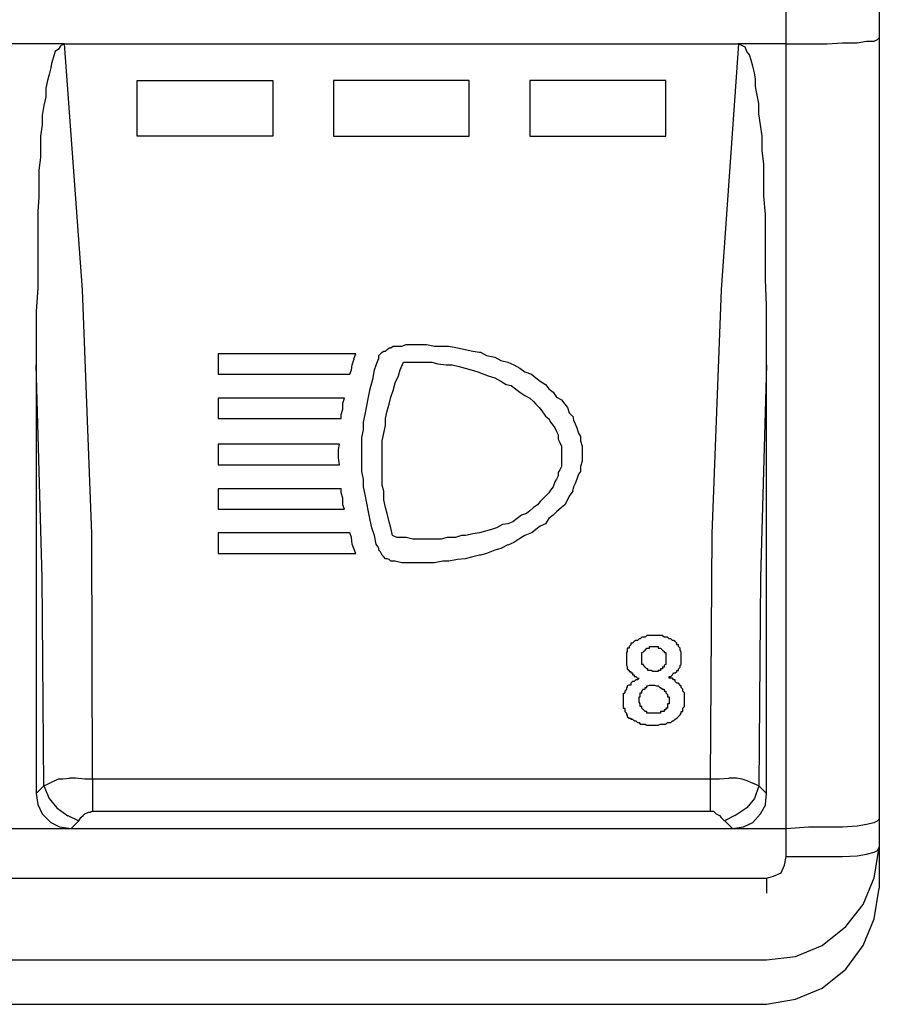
# Model space of a CAD drawing. Extents: x 0 to 283, y 0 to 196.
# Tile 7 of 27: x 76 to 89, y 83 to 98. Entities that reach past the tile are written whole.
import ezdxf

# ---------------------------------------------------------------- set-up
doc = ezdxf.new("R2010")
doc.units = 0
doc.layers.add('LAYER_1', color=7, linetype='CONTINUOUS')

msp = doc.modelspace()

# ---------------------------------------------------------------- linework, layer by layer
at = {"layer": 'LAYER_1', "color": 7}
for points in [[(89.487, 112.336), (89.487, 84.548)], [(88.016, 85.048), (88.016, 111.458)], [(88.664, 97.896), (88.907, 97.909)], [(88.907, 97.909), (89.136, 97.909)], [(89.136, 97.909), (89.285, 97.937)], [(89.285, 97.937), (89.406, 97.937)], [(89.406, 97.937), (89.46, 97.963)], [(89.46, 97.963), (89.488, 97.99)], [(76.613, 97.896), (74.831, 97.896)], [(76.464, 97.774), (76.437, 97.692)], [(76.518, 97.814), (76.464, 97.773)], [(76.558, 97.868), (76.518, 97.814)], [(76.613, 97.896), (76.559, 97.868)], [(76.896, 94.008), (76.613, 97.896)], [(76.613, 97.896), (87.26, 97.896)], [(87.261, 97.896), (86.99, 94.008)], [(87.315, 97.868), (87.26, 97.896)], [(88.016, 97.896), (87.261, 97.896)], [(87.369, 97.841), (87.315, 97.868)], [(87.395, 97.774), (87.369, 97.841)], [(87.436, 97.72), (87.395, 97.774)], [(88.016, 97.896), (88.367, 97.896)], [(88.367, 97.896), (88.665, 97.896)], [(76.437, 97.692), (76.41, 97.586)], [(87.463, 97.639), (87.436, 97.72)], [(87.49, 97.545), (87.463, 97.639)], [(76.397, 97.517), (76.369, 97.41)], [(76.41, 97.586), (76.396, 97.517)], [(87.517, 97.437), (87.49, 97.545)], [(76.343, 97.315), (76.316, 97.194)], [(76.369, 97.41), (76.343, 97.315)], [(77.76, 97.315), (79.906, 97.315)], [(77.76, 96.438), (77.76, 97.315)], [(79.906, 97.315), (79.906, 96.438)], [(83.01, 97.315), (80.864, 97.315)], [(80.864, 97.315), (80.864, 96.438)], [(83.01, 96.438), (83.01, 97.315)], [(86.113, 97.315), (83.968, 97.315)], [(83.968, 97.315), (83.968, 96.438)], [(86.113, 96.438), (86.113, 97.315)], [(87.53, 97.342), (87.517, 97.437)], [(87.53, 97.221), (87.53, 97.342)], [(76.316, 97.194), (76.316, 97.058)], [(87.558, 97.086), (87.53, 97.221)], [(76.316, 97.058), (76.288, 96.923)], [(87.584, 96.95), (87.558, 97.086)], [(76.289, 96.923), (76.261, 96.762)], [(87.584, 96.789), (87.584, 96.95)], [(76.262, 96.762), (76.262, 96.613)], [(87.611, 96.613), (87.584, 96.789)], [(76.262, 96.613), (76.234, 96.437)], [(87.639, 96.438), (87.611, 96.613)], [(76.235, 96.438), (76.235, 96.262)], [(79.906, 96.438), (77.76, 96.438)], [(80.864, 96.438), (83.01, 96.438)], [(83.968, 96.438), (86.113, 96.438)], [(87.639, 96.209), (87.639, 96.438)], [(76.235, 96.262), (76.235, 96.1)], [(87.665, 95.993), (87.638, 96.209)], [(76.235, 96.1), (76.208, 95.897)], [(76.208, 95.897), (76.208, 95.683)], [(87.665, 95.763), (87.665, 95.993)], [(87.665, 95.493), (87.665, 95.763)], [(76.208, 95.683), (76.208, 95.467)], [(76.208, 95.467), (76.194, 95.25)], [(87.692, 95.196), (87.665, 95.493)], [(76.194, 95.25), (76.194, 94.967)], [(87.692, 94.886), (87.692, 95.196)], [(76.194, 94.967), (76.194, 94.697)], [(87.692, 94.536), (87.692, 94.886)], [(76.194, 94.697), (76.194, 94.4)], [(87.692, 94.17), (87.692, 94.536)], [(76.194, 94.4), (76.194, 94.035)], [(87.706, 93.766), (87.692, 94.17)], [(76.194, 94.035), (76.167, 93.671)], [(77.044, 90.149), (76.896, 94.009)], [(86.99, 94.008), (86.842, 90.149)], [(87.706, 93.321), (87.706, 93.766)], [(76.167, 93.672), (76.167, 93.266)], [(76.167, 93.266), (76.167, 92.821)], [(87.706, 92.821), (87.706, 93.321)], [(81.714, 93.064), (81.741, 93.091)], [(81.741, 93.091), (81.768, 93.091)], [(81.768, 93.091), (81.809, 93.119)], [(81.808, 93.119), (81.836, 93.119)], [(81.836, 93.119), (81.944, 93.119)], [(81.943, 93.119), (82.011, 93.145)], [(82.011, 93.145), (82.133, 93.145)], [(82.132, 93.145), (82.213, 93.145)], [(82.213, 93.145), (82.335, 93.145)], [(82.335, 93.145), (82.457, 93.119)], [(82.456, 93.119), (82.592, 93.119)], [(82.591, 93.119), (82.686, 93.119)], [(82.686, 93.119), (82.821, 93.091)], [(82.821, 93.091), (82.942, 93.064)], [(79.042, 92.997), (79.042, 92.672)], [(81.215, 92.997), (79.042, 92.997)], [(81.187, 92.915), (81.215, 92.997)], [(81.579, 92.97), (81.606, 92.997)], [(81.579, 92.915), (81.579, 92.97)], [(81.606, 92.997), (81.633, 93.023)], [(81.633, 93.023), (81.66, 93.037)], [(81.66, 93.037), (81.687, 93.037)], [(81.687, 93.037), (81.714, 93.064)], [(82.942, 93.064), (83.064, 93.037)], [(83.063, 93.037), (83.172, 93.024)], [(83.172, 93.023), (83.185, 93.023)], [(83.185, 93.023), (83.279, 92.97)], [(83.279, 92.97), (83.414, 92.943)], [(83.414, 92.943), (83.508, 92.888)], [(76.262, 89.461), (76.167, 92.821)], [(76.167, 92.821), (76.167, 86.046)], [(81.147, 92.74), (81.161, 92.821)], [(81.161, 92.821), (81.188, 92.915)], [(81.511, 92.74), (81.565, 92.889)], [(81.566, 92.888), (81.579, 92.915)], [(81.566, 92.888), (81.566, 92.888)], [(81.916, 92.74), (81.97, 92.862)], [(81.97, 92.862), (82.092, 92.862)], [(81.97, 92.862), (81.97, 92.862)], [(82.092, 92.862), (82.186, 92.862)], [(82.186, 92.862), (82.294, 92.862)], [(82.294, 92.862), (82.416, 92.862)], [(82.416, 92.862), (82.51, 92.835)], [(82.51, 92.835), (82.645, 92.821)], [(82.645, 92.821), (82.739, 92.821)], [(82.739, 92.821), (82.847, 92.794)], [(82.847, 92.794), (82.942, 92.768)], [(82.942, 92.768), (83.037, 92.74)], [(83.509, 92.888), (83.617, 92.862)], [(83.617, 92.862), (83.711, 92.821)], [(83.711, 92.821), (83.806, 92.768)], [(83.806, 92.768), (83.887, 92.713)], [(87.706, 92.821), (87.611, 89.461)], [(87.706, 86.046), (87.706, 92.821)], [(79.042, 92.672), (81.12, 92.672)], [(81.12, 92.672), (81.147, 92.74)], [(81.484, 92.592), (81.512, 92.74)], [(81.836, 92.538), (81.89, 92.646)], [(81.889, 92.646), (81.917, 92.74)], [(83.037, 92.74), (83.145, 92.713)], [(83.144, 92.713), (83.239, 92.672)], [(83.239, 92.672), (83.306, 92.646)], [(83.307, 92.646), (83.414, 92.618)], [(83.414, 92.618), (83.508, 92.564)], [(83.887, 92.713), (83.994, 92.672)], [(83.994, 92.672), (84.062, 92.618)], [(84.062, 92.618), (84.129, 92.564)], [(81.444, 92.444), (81.484, 92.593)], [(81.808, 92.416), (81.836, 92.538)], [(83.509, 92.564), (83.59, 92.511)], [(83.59, 92.511), (83.671, 92.497)], [(83.671, 92.497), (83.738, 92.444)], [(84.13, 92.564), (84.211, 92.511)], [(84.211, 92.511), (84.265, 92.443)], [(81.39, 92.174), (81.417, 92.308)], [(81.417, 92.308), (81.444, 92.444)], [(81.741, 92.201), (81.768, 92.308)], [(81.768, 92.308), (81.809, 92.416)], [(83.738, 92.444), (83.806, 92.389)], [(83.806, 92.389), (83.887, 92.335)], [(83.887, 92.335), (83.968, 92.294)], [(84.265, 92.444), (84.332, 92.389)], [(84.332, 92.389), (84.386, 92.308)], [(84.386, 92.308), (84.467, 92.268)], [(79.042, 92.295), (79.042, 91.971)], [(81.039, 92.295), (79.042, 92.295)], [(81.012, 92.215), (81.039, 92.295)], [(81.012, 92.119), (81.012, 92.214)], [(81.363, 92.038), (81.39, 92.174)], [(81.714, 92.093), (81.741, 92.201)], [(83.968, 92.295), (84.022, 92.24)], [(84.022, 92.24), (84.063, 92.2)], [(84.062, 92.201), (84.116, 92.146)], [(84.116, 92.146), (84.157, 92.093)], [(84.467, 92.268), (84.521, 92.2)], [(84.521, 92.201), (84.562, 92.146)], [(84.562, 92.146), (84.588, 92.065)], [(80.985, 92.038), (81.012, 92.119)], [(80.985, 91.971), (80.985, 92.038)], [(81.336, 91.917), (81.363, 92.038)], [(81.687, 91.971), (81.714, 92.093)], [(84.157, 92.093), (84.211, 92.011)], [(84.211, 92.011), (84.265, 91.97)], [(84.588, 92.065), (84.642, 92.011)], [(84.643, 92.011), (84.656, 91.944)], [(79.042, 91.971), (80.985, 91.971)], [(81.336, 91.795), (81.336, 91.918)], [(81.66, 91.742), (81.687, 91.863)], [(81.687, 91.863), (81.687, 91.971)], [(84.265, 91.971), (84.292, 91.917)], [(84.292, 91.917), (84.333, 91.863)], [(84.332, 91.863), (84.359, 91.823)], [(84.656, 91.944), (84.683, 91.889)], [(84.683, 91.889), (84.71, 91.823)], [(81.309, 91.674), (81.336, 91.796)], [(81.633, 91.62), (81.66, 91.742)], [(84.359, 91.823), (84.386, 91.769)], [(84.386, 91.769), (84.413, 91.714)], [(84.413, 91.714), (84.413, 91.646)], [(84.71, 91.823), (84.737, 91.742)], [(84.737, 91.742), (84.764, 91.687)], [(84.764, 91.687), (84.764, 91.619)], [(79.042, 91.566), (79.042, 91.242)], [(80.958, 91.566), (79.042, 91.566)], [(80.945, 91.485), (80.958, 91.566)], [(81.309, 91.538), (81.309, 91.674)], [(81.309, 91.418), (81.309, 91.539)], [(81.633, 91.512), (81.633, 91.62)], [(84.413, 91.646), (84.44, 91.593)], [(84.44, 91.593), (84.467, 91.538)], [(84.467, 91.538), (84.467, 91.485)], [(84.764, 91.62), (84.791, 91.538)], [(84.791, 91.538), (84.791, 91.485)], [(80.945, 91.418), (80.945, 91.485)], [(80.945, 91.418), (80.945, 91.418)], [(80.945, 91.35), (80.945, 91.418)], [(81.309, 91.296), (81.309, 91.418)], [(81.633, 91.391), (81.633, 91.512)], [(81.633, 91.269), (81.633, 91.391)], [(84.467, 91.485), (84.467, 91.444)], [(84.467, 91.444), (84.467, 91.364)], [(84.791, 91.485), (84.791, 91.417)], [(84.791, 91.418), (84.791, 91.35)], [(79.042, 91.242), (80.958, 91.242)], [(80.958, 91.242), (80.944, 91.35)], [(81.309, 91.134), (81.309, 91.296)], [(81.633, 91.134), (81.633, 91.269)], [(84.467, 91.216), (84.44, 91.161)], [(84.467, 91.364), (84.467, 91.323)], [(84.467, 91.324), (84.467, 91.269)], [(84.467, 91.269), (84.467, 91.216)], [(84.791, 91.296), (84.764, 91.216)], [(84.764, 91.216), (84.764, 91.134)], [(84.791, 91.35), (84.791, 91.296)], [(81.336, 91.013), (81.309, 91.135)], [(81.633, 91.04), (81.633, 91.135)], [(84.413, 91.067), (84.386, 91.013)], [(84.44, 91.161), (84.413, 91.12)], [(84.413, 91.12), (84.413, 91.067)], [(84.737, 91.094), (84.71, 91.013)], [(84.764, 91.134), (84.737, 91.093)], [(81.336, 90.891), (81.336, 91.014)], [(81.633, 90.918), (81.633, 91.04)], [(81.66, 90.824), (81.633, 90.918)], [(84.359, 90.973), (84.332, 90.891)], [(84.386, 91.013), (84.359, 90.972)], [(84.683, 90.945), (84.656, 90.891)], [(84.71, 91.013), (84.683, 90.945)], [(79.042, 90.863), (79.042, 90.541)], [(80.985, 90.863), (79.042, 90.863)], [(80.985, 90.797), (80.985, 90.864)], [(81.012, 90.716), (80.985, 90.797)], [(81.363, 90.769), (81.336, 90.892)], [(81.39, 90.635), (81.363, 90.769)], [(81.66, 90.688), (81.66, 90.824)], [(84.265, 90.797), (84.211, 90.743)], [(84.292, 90.838), (84.264, 90.797)], [(84.332, 90.891), (84.291, 90.838)], [(84.643, 90.824), (84.589, 90.743)], [(84.656, 90.891), (84.642, 90.824)], [(81.012, 90.608), (81.012, 90.716)], [(81.039, 90.541), (81.012, 90.608)], [(81.417, 90.5), (81.39, 90.635)], [(81.687, 90.567), (81.66, 90.688)], [(84.089, 90.608), (84.022, 90.567)], [(84.13, 90.663), (84.089, 90.608)], [(84.183, 90.716), (84.129, 90.663)], [(84.211, 90.743), (84.183, 90.716)], [(84.521, 90.608), (84.467, 90.567)], [(84.562, 90.688), (84.521, 90.608)], [(84.588, 90.743), (84.562, 90.688)], [(79.042, 90.541), (81.039, 90.541)], [(81.444, 90.365), (81.417, 90.5)], [(81.714, 90.473), (81.687, 90.568)], [(81.741, 90.337), (81.714, 90.473)], [(83.833, 90.446), (83.765, 90.392)], [(83.913, 90.473), (83.833, 90.446)], [(83.968, 90.514), (83.914, 90.473)], [(84.022, 90.567), (83.968, 90.514)], [(84.332, 90.446), (84.265, 90.392)], [(84.386, 90.5), (84.332, 90.446)], [(84.467, 90.567), (84.386, 90.5)], [(81.471, 90.243), (81.444, 90.365)], [(81.768, 90.243), (81.741, 90.337)], [(83.536, 90.296), (83.441, 90.243)], [(83.617, 90.31), (83.536, 90.297)], [(83.698, 90.337), (83.617, 90.31)], [(83.765, 90.392), (83.698, 90.337)], [(84.211, 90.31), (84.129, 90.271)], [(84.265, 90.392), (84.211, 90.31)], [(77.058, 86.276), (77.044, 90.149)], [(79.042, 90.163), (79.042, 89.839)], [(81.12, 90.163), (79.042, 90.163)], [(81.147, 90.094), (81.12, 90.163)], [(81.511, 90.122), (81.47, 90.243)], [(81.538, 89.986), (81.511, 90.122)], [(81.795, 90.122), (81.768, 90.243)], [(81.795, 90.122), (81.795, 90.122)], [(81.862, 90.094), (81.795, 90.122)], [(82.888, 90.122), (82.793, 90.094)], [(82.955, 90.122), (82.888, 90.122)], [(83.063, 90.149), (82.955, 90.122)], [(83.172, 90.163), (83.063, 90.149)], [(83.266, 90.19), (83.172, 90.163)], [(83.36, 90.216), (83.266, 90.19)], [(83.441, 90.243), (83.36, 90.216)], [(83.887, 90.122), (83.792, 90.068)], [(83.994, 90.163), (83.887, 90.122)], [(84.062, 90.216), (83.995, 90.163)], [(84.13, 90.271), (84.063, 90.216)], [(86.842, 90.149), (86.815, 86.276)], [(81.161, 89.986), (81.147, 90.094)], [(81.187, 89.919), (81.161, 89.987)], [(81.566, 89.947), (81.538, 89.987)], [(81.916, 90.094), (81.862, 90.094)], [(82.011, 90.094), (81.916, 90.094)], [(82.119, 90.068), (82.011, 90.094)], [(82.24, 90.068), (82.119, 90.068)], [(82.335, 90.068), (82.24, 90.068)], [(82.456, 90.068), (82.335, 90.068)], [(82.564, 90.068), (82.456, 90.068)], [(82.658, 90.094), (82.564, 90.068)], [(82.793, 90.094), (82.658, 90.094)], [(83.617, 89.974), (83.508, 89.919)], [(83.711, 90.014), (83.617, 89.973)], [(83.792, 90.068), (83.711, 90.014)], [(79.042, 89.839), (81.214, 89.839)], [(81.215, 89.839), (81.187, 89.919)], [(81.579, 89.919), (81.566, 89.947)], [(81.606, 89.866), (81.578, 89.894)], [(81.579, 89.894), (81.579, 89.919)], [(81.633, 89.812), (81.605, 89.866)], [(81.606, 89.866), (81.606, 89.866)], [(81.66, 89.784), (81.633, 89.812)], [(83.172, 89.812), (83.063, 89.784)], [(83.185, 89.812), (83.171, 89.812)], [(83.279, 89.839), (83.185, 89.812)], [(83.414, 89.894), (83.279, 89.839)], [(83.509, 89.919), (83.414, 89.894)], [(81.687, 89.757), (81.66, 89.784)], [(81.714, 89.757), (81.687, 89.757)], [(81.741, 89.743), (81.714, 89.757)], [(81.768, 89.717), (81.741, 89.743)], [(81.808, 89.717), (81.767, 89.717)], [(81.836, 89.717), (81.808, 89.717)], [(81.943, 89.69), (81.835, 89.717)], [(82.038, 89.69), (81.943, 89.69)], [(82.132, 89.69), (82.037, 89.69)], [(82.213, 89.69), (82.132, 89.69)], [(82.335, 89.69), (82.213, 89.69)], [(82.456, 89.69), (82.335, 89.69)], [(82.591, 89.717), (82.456, 89.69)], [(82.686, 89.717), (82.591, 89.717)], [(82.821, 89.743), (82.685, 89.717)], [(82.942, 89.757), (82.821, 89.744)], [(83.063, 89.784), (82.942, 89.757)], [(76.289, 86.168), (76.261, 89.462)], [(87.611, 89.461), (87.584, 86.167)], [(85.56, 88.421), (85.56, 88.395)], [(85.587, 88.421), (85.56, 88.421)], [(85.614, 88.448), (85.587, 88.421)], [(85.641, 88.462), (85.614, 88.448)], [(85.614, 88.448), (85.614, 88.448)], [(85.668, 88.462), (85.641, 88.462)], [(85.695, 88.489), (85.668, 88.462)], [(85.709, 88.489), (85.695, 88.489)], [(85.735, 88.515), (85.709, 88.489)], [(85.763, 88.515), (85.735, 88.515)], [(85.789, 88.515), (85.763, 88.515)], [(85.817, 88.542), (85.789, 88.515)], [(85.83, 88.542), (85.817, 88.542)], [(85.857, 88.542), (85.83, 88.542)], [(85.884, 88.542), (85.857, 88.542)], [(85.911, 88.542), (85.884, 88.542)], [(85.938, 88.542), (85.911, 88.542)], [(85.965, 88.542), (85.938, 88.542)], [(85.992, 88.542), (85.965, 88.542)], [(86.033, 88.542), (85.992, 88.542)], [(86.06, 88.542), (86.032, 88.542)], [(86.087, 88.515), (86.059, 88.542)], [(86.113, 88.515), (86.087, 88.515)], [(86.14, 88.515), (86.113, 88.515)], [(86.168, 88.489), (86.14, 88.515)], [(86.195, 88.489), (86.167, 88.489)], [(86.195, 88.489), (86.195, 88.489)], [(86.221, 88.462), (86.195, 88.489)], [(86.235, 88.462), (86.221, 88.462)], [(86.262, 88.448), (86.235, 88.462)], [(86.262, 88.448), (86.262, 88.448)], [(86.289, 88.421), (86.262, 88.448)], [(86.289, 88.395), (86.289, 88.421)], [(85.506, 88.287), (85.493, 88.273)], [(85.493, 88.273), (85.493, 88.246)], [(85.493, 88.273), (85.493, 88.273)], [(85.506, 88.341), (85.506, 88.313)], [(85.533, 88.341), (85.506, 88.341)], [(85.506, 88.313), (85.506, 88.287)], [(85.56, 88.395), (85.533, 88.367)], [(85.533, 88.367), (85.533, 88.341)], [(85.735, 88.273), (85.763, 88.286)], [(85.735, 88.273), (85.735, 88.273)], [(85.735, 88.246), (85.735, 88.273)], [(85.763, 88.287), (85.789, 88.313)], [(85.763, 88.287), (85.763, 88.287)], [(85.789, 88.313), (85.817, 88.341)], [(85.789, 88.313), (85.789, 88.313)], [(85.817, 88.341), (85.83, 88.341)], [(85.817, 88.341), (85.817, 88.341)], [(85.83, 88.341), (85.857, 88.341)], [(85.83, 88.341), (85.83, 88.341)], [(85.857, 88.367), (85.884, 88.367)], [(85.857, 88.367), (85.857, 88.367)], [(85.857, 88.341), (85.857, 88.367)], [(85.884, 88.367), (85.911, 88.367)], [(85.884, 88.367), (85.884, 88.367)], [(85.911, 88.367), (85.938, 88.367)], [(85.911, 88.367), (85.911, 88.367)], [(85.938, 88.367), (85.965, 88.367)], [(85.938, 88.367), (85.938, 88.367)], [(85.965, 88.367), (85.992, 88.367)], [(85.965, 88.367), (85.965, 88.367)], [(85.992, 88.367), (85.992, 88.341)], [(85.992, 88.367), (85.992, 88.367)], [(85.992, 88.341), (86.019, 88.341)], [(86.019, 88.341), (86.033, 88.341)], [(86.019, 88.341), (86.019, 88.341)], [(86.033, 88.341), (86.06, 88.313)], [(86.033, 88.341), (86.033, 88.341)], [(86.06, 88.313), (86.087, 88.287)], [(86.06, 88.313), (86.06, 88.313)], [(86.087, 88.287), (86.087, 88.273)], [(86.087, 88.287), (86.087, 88.287)], [(86.087, 88.273), (86.113, 88.273)], [(86.113, 88.273), (86.113, 88.246)], [(86.113, 88.273), (86.113, 88.273)], [(86.316, 88.395), (86.289, 88.395)], [(86.316, 88.367), (86.316, 88.395)], [(86.343, 88.341), (86.316, 88.367)], [(86.343, 88.313), (86.343, 88.341)], [(86.343, 88.313), (86.343, 88.313)], [(86.356, 88.287), (86.343, 88.313)], [(86.356, 88.273), (86.356, 88.286)], [(86.356, 88.246), (86.356, 88.273)], [(85.493, 88.246), (85.493, 88.219)], [(85.493, 88.219), (85.493, 88.193)], [(85.493, 88.193), (85.493, 88.165)], [(85.493, 88.165), (85.493, 88.138)], [(85.493, 88.138), (85.493, 88.111)], [(85.493, 88.138), (85.493, 88.138)], [(85.493, 88.111), (85.493, 88.085)], [(85.735, 88.246), (85.735, 88.246)], [(85.735, 88.219), (85.735, 88.246)], [(85.735, 88.219), (85.735, 88.219)], [(85.735, 88.193), (85.735, 88.219)], [(85.735, 88.193), (85.735, 88.193)], [(85.735, 88.165), (85.735, 88.193)], [(85.735, 88.165), (85.735, 88.165)], [(85.735, 88.138), (85.735, 88.165)], [(85.735, 88.165), (85.735, 88.165)], [(85.735, 88.138), (85.735, 88.138)], [(85.735, 88.111), (85.735, 88.138)], [(85.735, 88.111), (85.735, 88.111)], [(85.735, 88.085), (85.735, 88.111)], [(86.113, 88.246), (86.113, 88.219)], [(86.113, 88.246), (86.113, 88.246)], [(86.113, 88.219), (86.113, 88.193)], [(86.113, 88.219), (86.113, 88.219)], [(86.113, 88.193), (86.113, 88.165)], [(86.113, 88.193), (86.113, 88.193)], [(86.113, 88.165), (86.113, 88.138)], [(86.113, 88.165), (86.113, 88.165)], [(86.113, 88.138), (86.113, 88.111)], [(86.113, 88.138), (86.113, 88.138)], [(86.113, 88.111), (86.113, 88.085)], [(86.113, 88.111), (86.113, 88.111)], [(86.356, 88.219), (86.356, 88.246)], [(86.356, 88.193), (86.356, 88.219)], [(86.356, 88.193), (86.356, 88.193)], [(86.356, 88.165), (86.356, 88.193)], [(86.356, 88.165), (86.356, 88.165)], [(86.356, 88.138), (86.356, 88.165)], [(86.356, 88.111), (86.356, 88.138)], [(86.356, 88.085), (86.356, 88.111)], [(85.493, 88.085), (85.493, 88.071)], [(85.493, 88.071), (85.507, 88.044)], [(85.506, 88.044), (85.506, 88.016)], [(85.506, 88.044), (85.506, 88.044)], [(85.506, 88.016), (85.533, 87.989)], [(85.533, 87.989), (85.533, 87.976)], [(85.533, 87.975), (85.56, 87.975)], [(85.56, 87.975), (85.56, 87.95)], [(85.56, 87.95), (85.587, 87.95)], [(85.587, 87.95), (85.587, 87.922)], [(85.735, 88.085), (85.735, 88.085)], [(85.763, 88.085), (85.735, 88.085)], [(85.763, 88.071), (85.763, 88.084)], [(85.763, 88.071), (85.763, 88.071)], [(85.789, 88.044), (85.763, 88.071)], [(85.789, 88.044), (85.789, 88.044)], [(85.817, 88.016), (85.789, 88.044)], [(85.817, 88.016), (85.817, 88.016)], [(85.83, 88.016), (85.817, 88.016)], [(85.83, 87.989), (85.83, 88.016)], [(85.857, 87.989), (85.83, 87.989)], [(85.857, 87.989), (85.857, 87.989)], [(85.884, 87.989), (85.857, 87.989)], [(85.884, 87.989), (85.884, 87.989)], [(85.911, 87.975), (85.884, 87.989)], [(85.911, 87.975), (85.911, 87.975)], [(85.938, 87.975), (85.911, 87.975)], [(85.965, 87.975), (85.938, 87.975)], [(85.965, 87.975), (85.965, 87.975)], [(85.992, 87.975), (85.965, 87.975)], [(85.992, 87.989), (85.992, 87.976)], [(86.019, 87.989), (85.992, 87.989)], [(85.992, 87.975), (85.992, 87.975)], [(86.019, 87.989), (86.019, 87.989)], [(86.033, 87.989), (86.019, 87.989)], [(86.06, 88.016), (86.032, 88.016)], [(86.033, 88.016), (86.033, 87.989)], [(86.033, 87.989), (86.033, 87.989)], [(86.087, 88.044), (86.059, 88.044)], [(86.06, 88.044), (86.06, 88.016)], [(86.06, 88.044), (86.06, 88.044)], [(86.06, 88.016), (86.06, 88.016)], [(86.113, 88.085), (86.087, 88.071)], [(86.087, 88.071), (86.087, 88.044)], [(86.087, 88.071), (86.087, 88.071)], [(86.087, 88.044), (86.087, 88.044)], [(86.113, 88.085), (86.113, 88.085)], [(86.221, 87.922), (86.235, 87.95)], [(86.235, 87.95), (86.262, 87.95)], [(86.262, 87.95), (86.289, 87.975)], [(86.289, 87.989), (86.316, 87.989)], [(86.289, 87.975), (86.289, 87.989)], [(86.316, 88.016), (86.343, 88.044)], [(86.316, 87.989), (86.316, 88.016)], [(86.343, 88.071), (86.357, 88.084)], [(86.343, 88.071), (86.343, 88.071)], [(86.343, 88.044), (86.343, 88.071)], [(85.587, 87.814), (85.56, 87.787)], [(85.56, 87.787), (85.56, 87.76)], [(85.587, 87.922), (85.615, 87.922)], [(85.614, 87.814), (85.587, 87.814)], [(85.614, 87.922), (85.614, 87.895)], [(85.614, 87.895), (85.641, 87.895)], [(85.641, 87.842), (85.614, 87.814)], [(85.641, 87.895), (85.668, 87.868)], [(85.668, 87.842), (85.641, 87.842)], [(85.668, 87.868), (85.695, 87.868)], [(85.695, 87.868), (85.668, 87.842)], [(85.695, 87.868), (85.695, 87.868)], [(86.195, 87.868), (86.167, 87.868)], [(86.168, 87.895), (86.195, 87.895)], [(86.168, 87.868), (86.168, 87.895)], [(86.168, 87.868), (86.168, 87.868)], [(86.195, 87.895), (86.221, 87.922)], [(86.221, 87.868), (86.195, 87.868)], [(86.221, 87.922), (86.221, 87.922)], [(86.235, 87.842), (86.221, 87.868)], [(86.262, 87.842), (86.235, 87.842)], [(86.262, 87.814), (86.262, 87.842)], [(86.289, 87.787), (86.262, 87.814)], [(86.316, 87.787), (86.289, 87.787)], [(86.343, 87.76), (86.316, 87.787)], [(85.466, 87.638), (85.438, 87.612)], [(85.493, 87.693), (85.466, 87.665)], [(85.466, 87.665), (85.466, 87.638)], [(85.466, 87.638), (85.466, 87.638)], [(85.493, 87.72), (85.493, 87.693)], [(85.506, 87.72), (85.493, 87.72)], [(85.533, 87.76), (85.506, 87.747)], [(85.506, 87.746), (85.506, 87.72)], [(85.56, 87.76), (85.533, 87.76)], [(85.709, 87.638), (85.735, 87.638)], [(85.709, 87.612), (85.709, 87.638)], [(85.735, 87.665), (85.763, 87.693)], [(85.735, 87.665), (85.735, 87.665)], [(85.735, 87.638), (85.735, 87.665)], [(85.735, 87.638), (85.735, 87.638)], [(85.763, 87.693), (85.789, 87.693)], [(85.763, 87.693), (85.763, 87.693)], [(85.789, 87.72), (85.817, 87.72)], [(85.789, 87.72), (85.789, 87.72)], [(85.789, 87.693), (85.789, 87.72)], [(85.817, 87.746), (85.83, 87.746)], [(85.817, 87.72), (85.817, 87.746)], [(85.83, 87.746), (85.857, 87.76)], [(85.83, 87.746), (85.83, 87.746)], [(85.857, 87.76), (85.884, 87.76)], [(85.884, 87.76), (85.911, 87.76)], [(85.884, 87.76), (85.884, 87.76)], [(85.911, 87.76), (85.938, 87.76)], [(85.938, 87.76), (85.965, 87.747)], [(85.965, 87.746), (85.992, 87.746)], [(85.965, 87.746), (85.965, 87.746)], [(85.992, 87.746), (86.019, 87.72)], [(85.992, 87.746), (85.992, 87.746)], [(86.019, 87.72), (86.033, 87.72)], [(86.019, 87.72), (86.019, 87.72)], [(86.033, 87.72), (86.06, 87.693)], [(86.033, 87.72), (86.033, 87.72)], [(86.06, 87.693), (86.087, 87.693)], [(86.06, 87.693), (86.06, 87.693)], [(86.087, 87.693), (86.087, 87.665)], [(86.087, 87.665), (86.113, 87.665)], [(86.087, 87.665), (86.087, 87.665)], [(86.113, 87.665), (86.113, 87.638)], [(86.113, 87.638), (86.141, 87.612)], [(86.113, 87.638), (86.113, 87.638)], [(86.343, 87.746), (86.343, 87.76)], [(86.356, 87.746), (86.343, 87.746)], [(86.356, 87.72), (86.356, 87.746)], [(86.384, 87.693), (86.356, 87.72)], [(86.41, 87.638), (86.383, 87.665)], [(86.384, 87.693), (86.384, 87.693)], [(86.384, 87.665), (86.384, 87.693)], [(86.41, 87.612), (86.41, 87.638)], [(85.439, 87.612), (85.439, 87.598)], [(85.439, 87.598), (85.439, 87.572)], [(85.439, 87.572), (85.439, 87.544)], [(85.439, 87.544), (85.439, 87.518)], [(85.439, 87.518), (85.439, 87.491)], [(85.439, 87.491), (85.439, 87.463)], [(85.439, 87.491), (85.439, 87.491)], [(85.695, 87.572), (85.709, 87.572)], [(85.695, 87.544), (85.695, 87.572)], [(85.695, 87.544), (85.695, 87.544)], [(85.695, 87.518), (85.695, 87.544)], [(85.695, 87.518), (85.695, 87.518)], [(85.695, 87.491), (85.695, 87.518)], [(85.695, 87.491), (85.695, 87.491)], [(85.709, 87.463), (85.695, 87.491)], [(85.709, 87.612), (85.709, 87.612)], [(85.709, 87.598), (85.709, 87.611)], [(85.709, 87.598), (85.709, 87.598)], [(85.709, 87.572), (85.709, 87.598)], [(86.14, 87.612), (86.14, 87.598)], [(86.14, 87.612), (86.14, 87.612)], [(86.14, 87.598), (86.14, 87.572)], [(86.14, 87.598), (86.14, 87.598)], [(86.14, 87.572), (86.168, 87.572)], [(86.14, 87.572), (86.14, 87.572)], [(86.168, 87.572), (86.168, 87.544)], [(86.168, 87.544), (86.168, 87.518)], [(86.168, 87.544), (86.168, 87.544)], [(86.168, 87.518), (86.168, 87.518)], [(86.168, 87.518), (86.168, 87.491)], [(86.168, 87.518), (86.168, 87.518)], [(86.168, 87.491), (86.168, 87.463)], [(86.168, 87.491), (86.168, 87.491)], [(86.41, 87.598), (86.41, 87.611)], [(86.41, 87.572), (86.41, 87.598)], [(86.41, 87.572), (86.41, 87.572)], [(86.41, 87.544), (86.41, 87.572)], [(86.41, 87.518), (86.41, 87.544)], [(86.41, 87.491), (86.41, 87.518)], [(86.41, 87.463), (86.41, 87.491)], [(85.439, 87.463), (85.439, 87.45)], [(85.439, 87.45), (85.439, 87.422)], [(85.439, 87.422), (85.439, 87.396)], [(85.439, 87.396), (85.466, 87.396)], [(85.466, 87.396), (85.466, 87.369)], [(85.466, 87.369), (85.466, 87.342)], [(85.466, 87.342), (85.493, 87.315)], [(85.709, 87.463), (85.709, 87.463)], [(85.709, 87.45), (85.709, 87.463)], [(85.709, 87.45), (85.709, 87.45)], [(85.709, 87.422), (85.709, 87.45)], [(85.709, 87.422), (85.709, 87.422)], [(85.735, 87.422), (85.709, 87.422)], [(85.735, 87.396), (85.735, 87.422)], [(85.735, 87.396), (85.735, 87.396)], [(85.763, 87.369), (85.735, 87.396)], [(85.763, 87.369), (85.763, 87.369)], [(85.789, 87.342), (85.763, 87.369)], [(85.789, 87.342), (85.789, 87.342)], [(85.817, 87.342), (85.789, 87.342)], [(85.817, 87.342), (85.817, 87.342)], [(85.817, 87.315), (85.817, 87.342)], [(86.06, 87.342), (86.032, 87.342)], [(86.033, 87.342), (86.033, 87.315)], [(86.087, 87.342), (86.059, 87.342)], [(86.06, 87.342), (86.06, 87.342)], [(86.087, 87.369), (86.087, 87.342)], [(86.087, 87.369), (86.087, 87.369)], [(86.113, 87.369), (86.087, 87.369)], [(86.113, 87.396), (86.113, 87.369)], [(86.113, 87.396), (86.113, 87.396)], [(86.14, 87.396), (86.113, 87.396)], [(86.113, 87.369), (86.113, 87.369)], [(86.14, 87.463), (86.14, 87.45)], [(86.168, 87.463), (86.14, 87.463)], [(86.14, 87.45), (86.14, 87.422)], [(86.14, 87.45), (86.14, 87.45)], [(86.14, 87.422), (86.14, 87.396)], [(86.14, 87.422), (86.14, 87.422)], [(86.168, 87.463), (86.168, 87.463)], [(86.356, 87.342), (86.384, 87.342)], [(86.356, 87.315), (86.356, 87.342)], [(86.384, 87.396), (86.41, 87.422)], [(86.384, 87.369), (86.384, 87.396)], [(86.384, 87.342), (86.384, 87.369)], [(86.41, 87.45), (86.41, 87.463)], [(86.41, 87.422), (86.41, 87.45)], [(85.493, 87.315), (85.493, 87.287)], [(85.493, 87.287), (85.507, 87.287)], [(85.506, 87.287), (85.506, 87.261)], [(85.506, 87.261), (85.533, 87.234)], [(85.533, 87.234), (85.56, 87.234)], [(85.56, 87.234), (85.56, 87.22)], [(85.56, 87.22), (85.587, 87.22)], [(85.587, 87.22), (85.615, 87.193)], [(85.614, 87.193), (85.641, 87.193)], [(85.641, 87.193), (85.668, 87.167)], [(85.668, 87.167), (85.695, 87.167)], [(85.695, 87.167), (85.709, 87.14)], [(85.83, 87.315), (85.817, 87.315)], [(85.83, 87.315), (85.83, 87.315)], [(85.857, 87.315), (85.83, 87.315)], [(85.857, 87.315), (85.857, 87.315)], [(85.884, 87.315), (85.857, 87.315)], [(85.884, 87.315), (85.884, 87.315)], [(85.911, 87.315), (85.884, 87.315)], [(85.911, 87.315), (85.911, 87.315)], [(85.938, 87.315), (85.911, 87.315)], [(85.938, 87.315), (85.938, 87.315)], [(85.965, 87.315), (85.938, 87.315)], [(85.965, 87.315), (85.965, 87.315)], [(85.992, 87.315), (85.965, 87.315)], [(85.992, 87.315), (85.992, 87.315)], [(86.019, 87.315), (85.992, 87.315)], [(86.019, 87.315), (86.019, 87.315)], [(86.033, 87.315), (86.019, 87.315)], [(86.113, 87.14), (86.141, 87.167)], [(86.14, 87.167), (86.168, 87.167)], [(86.168, 87.167), (86.195, 87.167)], [(86.195, 87.167), (86.221, 87.193)], [(86.221, 87.193), (86.235, 87.193)], [(86.235, 87.193), (86.262, 87.22)], [(86.262, 87.22), (86.289, 87.234)], [(86.289, 87.234), (86.316, 87.261)], [(86.289, 87.234), (86.289, 87.234)], [(86.316, 87.261), (86.343, 87.287)], [(86.343, 87.287), (86.357, 87.315)], [(86.343, 87.287), (86.343, 87.287)], [(85.709, 87.14), (85.735, 87.14)], [(85.735, 87.14), (85.763, 87.14)], [(85.763, 87.14), (85.789, 87.14)], [(85.789, 87.14), (85.817, 87.126)], [(85.817, 87.126), (85.857, 87.126)], [(85.857, 87.126), (85.884, 87.126)], [(85.884, 87.126), (85.911, 87.126)], [(85.911, 87.126), (85.938, 87.126)], [(85.938, 87.126), (85.965, 87.126)], [(85.965, 87.126), (85.992, 87.126)], [(85.992, 87.126), (86.033, 87.14)], [(86.033, 87.14), (86.06, 87.14)], [(86.06, 87.14), (86.087, 87.14)], [(86.087, 87.14), (86.113, 87.14)], [(76.397, 86.221), (76.464, 86.249)], [(76.464, 86.249), (76.518, 86.276)], [(76.518, 86.276), (76.586, 86.276)], [(76.585, 86.276), (76.693, 86.289)], [(76.693, 86.29), (76.788, 86.29)], [(76.788, 86.29), (76.937, 86.276)], [(76.936, 86.276), (77.058, 86.276)], [(77.058, 86.276), (86.815, 86.276)], [(77.058, 86.276), (77.058, 86.073)], [(86.815, 86.276), (86.964, 86.276)], [(86.815, 86.276), (86.815, 85.763)], [(86.964, 86.276), (87.112, 86.289)], [(87.112, 86.29), (87.234, 86.29)], [(87.234, 86.29), (87.315, 86.276)], [(87.315, 86.276), (87.395, 86.249)], [(87.395, 86.249), (87.463, 86.221)], [(76.167, 86.046), (76.289, 86.168)], [(76.289, 86.168), (76.343, 86.194)], [(76.289, 86.168), (76.369, 85.965)], [(76.343, 86.194), (76.397, 86.221)], [(87.463, 86.221), (87.53, 86.194)], [(87.584, 86.168), (87.517, 85.965)], [(87.53, 86.194), (87.584, 86.168)], [(87.584, 86.168), (87.706, 86.045)], [(76.167, 86.046), (76.194, 85.87)], [(76.369, 85.965), (76.491, 85.816)], [(77.058, 86.073), (77.058, 85.763)], [(87.517, 85.965), (87.395, 85.816)], [(87.692, 85.87), (87.706, 86.046)], [(76.194, 85.87), (76.262, 85.722)], [(76.491, 85.817), (76.667, 85.694)], [(77.044, 85.763), (77.058, 85.763)], [(77.044, 85.763), (77.044, 85.763)], [(77.058, 85.763), (77.058, 85.763)], [(77.058, 85.763), (86.815, 85.763)], [(86.815, 85.763), (86.842, 85.763)], [(86.815, 85.763), (86.815, 85.763)], [(86.842, 85.763), (86.87, 85.763)], [(86.869, 85.763), (86.883, 85.75)], [(87.395, 85.817), (87.206, 85.694)], [(87.611, 85.723), (87.693, 85.87)], [(76.262, 85.723), (76.397, 85.588)], [(76.666, 85.695), (76.842, 85.615)], [(76.72, 85.492), (76.842, 85.615)], [(76.842, 85.615), (76.869, 85.668)], [(76.869, 85.668), (76.909, 85.695)], [(76.909, 85.695), (76.937, 85.723)], [(76.936, 85.723), (76.99, 85.749)], [(76.99, 85.749), (77.018, 85.749)], [(77.018, 85.749), (77.044, 85.763)], [(86.883, 85.749), (86.91, 85.723)], [(86.91, 85.723), (86.964, 85.695)], [(86.964, 85.695), (86.991, 85.668)], [(86.99, 85.668), (87.044, 85.615)], [(87.206, 85.695), (87.044, 85.615)], [(87.045, 85.615), (87.166, 85.492)], [(87.49, 85.588), (87.612, 85.723)], [(89.406, 85.588), (89.46, 85.615)], [(89.46, 85.615), (89.488, 85.641)], [(74.737, 85.492), (76.721, 85.492)], [(76.397, 85.588), (76.532, 85.52)], [(76.532, 85.52), (76.72, 85.492)], [(76.72, 85.492), (87.166, 85.492)], [(87.166, 85.492), (87.342, 85.52)], [(87.166, 85.492), (88.016, 85.492)], [(87.342, 85.52), (87.49, 85.588)], [(88.016, 85.492), (88.367, 85.52)], [(88.367, 85.52), (88.665, 85.52)], [(88.664, 85.52), (88.907, 85.52)], [(88.907, 85.52), (89.136, 85.533)], [(89.136, 85.533), (89.285, 85.561)], [(89.285, 85.561), (89.406, 85.588)], [(89.406, 84.709), (89.488, 85.196)], [(89.406, 85.115), (89.46, 85.142)], [(89.46, 85.142), (89.488, 85.196)], [(87.99, 84.913), (88.016, 85.048)], [(88.016, 85.048), (88.367, 85.048)], [(88.367, 85.048), (88.665, 85.048)], [(88.664, 85.048), (88.907, 85.048)], [(88.907, 85.048), (89.136, 85.061)], [(89.136, 85.06), (89.285, 85.088)], [(89.285, 85.088), (89.406, 85.115)], [(87.936, 84.791), (87.99, 84.913)], [(38.919, 84.709), (87.706, 84.709)], [(87.706, 84.709), (87.814, 84.737)], [(87.706, 84.709), (87.706, 84.468)], [(87.814, 84.737), (87.936, 84.791)], [(89.231, 84.291), (89.407, 84.71)], [(89.406, 84.062), (89.488, 84.548)], [(88.961, 83.94), (89.231, 84.291)], [(89.231, 83.644), (89.407, 84.063)], [(88.583, 83.644), (88.961, 83.94)], [(88.165, 83.469), (88.583, 83.644)], [(88.961, 83.267), (89.231, 83.644)], [(87.706, 83.414), (88.165, 83.469)], [(38.919, 83.414), (87.706, 83.414)], [(88.583, 82.969), (88.961, 83.267)], [(88.165, 82.794), (88.583, 82.969)], [(38.919, 82.712), (87.706, 82.712)], [(87.706, 82.712), (88.165, 82.794)]]:
    msp.add_lwpolyline(points, dxfattribs=at)

doc.saveas('drawing.dxf')
